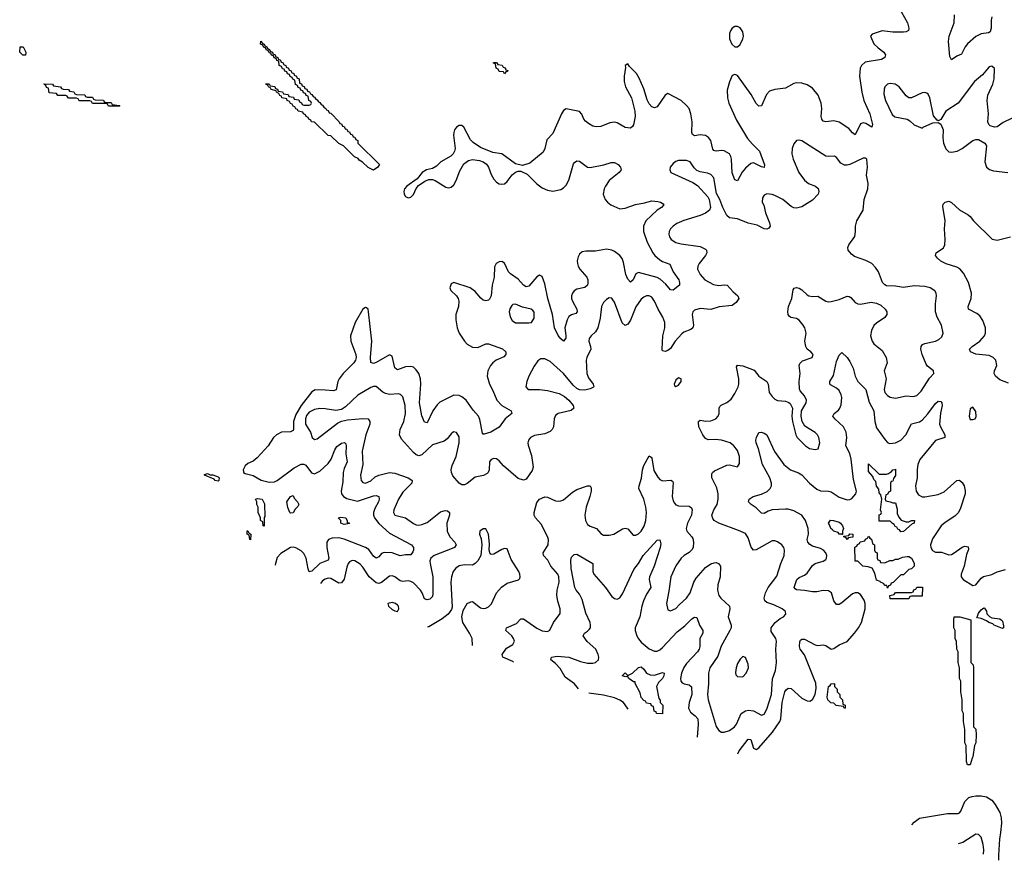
# Model space of a CAD drawing. Header units: inches. Extents: x 2001573 to 2220545, y 644482 to 846830.
# Tile 2 of 256: x 2012066 to 2019424, y 669792 to 676073. Entities that reach past the tile are written whole.
import ezdxf

# ---------------------------------------------------------------- set-up
doc = ezdxf.new("R2010")
doc.units = ezdxf.units.IN
doc.header["$MEASUREMENT"] = 0
doc.layers.add('C0616', color=7, linetype='Continuous')
doc.layers.add('C0617', color=7, linetype='Continuous')

msp = doc.modelspace()

# ---------------------------------------------------------------- linework, layer by layer
at = {"layer": 'C0616', "color": 5}
for points, elevation in [([(2019210, 669987.3), (2019113.8, 669926.2), (2019079.9, 669914.7)], 260), ([(2019269.6, 669837.3), (2019272.2, 669870), (2019267.2, 669910), (2019250, 669966), (2019230, 669984.5), (2019210, 669987.3)], 260), ([(2019394.8, 670000), (2019388.2, 669950), (2019380.3, 669830), (2019380.3, 669792.1)], 240)]:
    msp.add_lwpolyline(points, dxfattribs=dict(at, elevation=elevation))
at = {"layer": 'C0617', "color": 5}
for points, elevation in [([(2018634, 676170), (2018699.6, 676050), (2018711.7, 676010), (2018707, 675993), (2018690, 675982), (2018670, 675980.4), (2018590, 675979.1), (2018510.4, 675989.6), (2018435.5, 675964.5), (2018424.9, 675950), (2018450, 675893.4), (2018481.8, 675861.8), (2018523.8, 675830), (2018536, 675810), (2018532, 675790), (2018505.3, 675774.7), (2018385.2, 675754.8), (2018356.4, 675730), (2018346, 675710), (2018342.8, 675650), (2018359.3, 675530), (2018374.5, 675470), (2018418.5, 675370), (2018439.7, 675290), (2018434, 675270), (2018390, 675296.5), (2018370, 675302), (2018350, 675295.1), (2018310, 675212.3), (2018290, 675227.8), (2018260.9, 675260.9), (2018190, 675308), (2018150, 675317.4), (2018090, 675308.7), (2018070, 675314.3), (2018059.3, 675330), (2018055.9, 675350), (2018059.3, 675410), (2018054.9, 675450), (2018032.1, 675510), (2017990, 675560.3), (2017950, 675585), (2017910, 675598.7), (2017870, 675601), (2017850, 675596.4), (2017790, 675561.4), (2017708.3, 675551.7), (2017670, 675538.7), (2017646.1, 675513.9), (2017610.2, 675429.8), (2017590, 675427.6), (2017570, 675447.6), (2017533.1, 675513), (2017430, 675656), (2017410, 675664), (2017390, 675655.3), (2017370, 675608.7), (2017353.5, 675546.5), (2017355.3, 675490), (2017365.2, 675450), (2017421.8, 675321.8), (2017505.9, 675185.9), (2017541.7, 675141.7), (2017593.7, 675090), (2017631.8, 674988.2), (2017630, 674969.6), (2017610, 674973.6), (2017550, 675003.5), (2017530, 674999.1), (2017490, 674963.1), (2017465.7, 674934.3), (2017430, 674869.5), (2017410, 674876.2), (2017390, 674929.4), (2017384.1, 675030), (2017380.6, 675050), (2017370.3, 675070.4), (2017330, 675091.9), (2017310, 675094.9), (2017270, 675089.8), (2017254.5, 675094.5), (2017245.8, 675105.8), (2017229.8, 675170), (2017213.4, 675193.4), (2017190, 675207.9), (2017150, 675212.4), (2017110, 675206), (2017093.7, 675213.7), (2017089.8, 675229.8), (2017091.1, 675310), (2017081.4, 675370), (2017068.4, 675408.4), (2017050, 675432.5), (2017010, 675469), (2016910, 675521.3), (2016890, 675509.7), (2016830, 675422), (2016810, 675415.1), (2016790, 675421.6), (2016770, 675444.5), (2016754, 675474), (2016730, 675557.2), (2016696.2, 675636.2), (2016675.1, 675670), (2016623.3, 675723.3), (2016610, 675744), (2016591.3, 675730), (2016594.4, 675714.4), (2016582.8, 675650), (2016583.2, 675610), (2016593.1, 675570), (2016637.2, 675490), (2016662.9, 675390), (2016665.8, 675350), (2016653.2, 675286.8), (2016646.3, 675273.7), (2016630, 675263.1), (2016590, 675266.6), (2016530, 675301.6), (2016510, 675307.8), (2016476.7, 675303.3), (2016410, 675274.5), (2016372.8, 675272.8), (2016350, 675277.7), (2016315.9, 675295.9), (2016293.7, 675313.7), (2016281.4, 675330), (2016267.7, 675367.7), (2016250, 675387.6), (2016150, 675406), (2016130, 675394), (2016115.3, 675370), (2016050, 675223.6), (2016005.8, 675174.2), (2015990.2, 675110), (2015977, 675083), (2015879.3, 675000.7), (2015823.7, 674983.7), (2015770, 674996.2), (2015669.7, 675069.7), (2015601.1, 675081.1), (2015510, 675118.2), (2015454.3, 675154.3), (2015434, 675174), (2015386, 675270), (2015370, 675282.6), (2015350, 675282.2), (2015330, 675270.9), (2015315.3, 675250), (2015309.3, 675230), (2015307.7, 675210), (2015319.2, 675110), (2015315.8, 675090), (2015305.3, 675070), (2015288, 675052), (2015214.4, 675010), (2015181.1, 674978.9), (2015150, 674962), (2015106.8, 674950), (2015074, 674930), (2015035.2, 674884.8), (2014959.1, 674830), (2014941.6, 674810), (2014936.4, 674790), (2014938.4, 674770), (2014950, 674750.7), (2014970, 674741.6), (2014990, 674745.5), (2015010, 674767.3), (2015029.5, 674810.5), (2015047.2, 674832.8), (2015092.6, 674867.4), (2015122.3, 674877.7), (2015150, 674878.8), (2015170, 674871.7), (2015250, 674822), (2015270, 674816.9), (2015290, 674821.7), (2015310, 674838.7), (2015328.7, 674870), (2015355.9, 674944.1), (2015384.5, 674995.5), (2015420.4, 675019.6), (2015450, 675027.3), (2015501.8, 675021.8), (2015530.2, 675010.2), (2015553.4, 674993.4), (2015569.2, 674970), (2015590, 674916.3), (2015610, 674881.3), (2015630, 674859.5), (2015650, 674845.7), (2015670, 674842.6), (2015690, 674847.2), (2015710, 674863.1), (2015746.6, 674913.4), (2015770, 674934), (2015790, 674942), (2015810, 674940.7), (2015857.6, 674917.6), (2015930, 674847), (2015970, 674816.5), (2016010, 674798.3), (2016050, 674790.3), (2016110, 674804), (2016130, 674815.6), (2016150, 674835.3), (2016170, 674873), (2016205, 674995), (2016213.1, 675006.9), (2016230, 675018.5), (2016250, 675014.9), (2016310, 674970.2), (2016330, 674967.6), (2016431.1, 674988.9), (2016485.9, 675005.9), (2016510, 675006), (2016537.6, 674990), (2016555.3, 674970), (2016561.3, 674950), (2016546.7, 674930), (2016470, 674871.7), (2016443.2, 674830), (2016434, 674810), (2016427.2, 674770), (2016442, 674730), (2016458.3, 674710), (2016483.7, 674690), (2016550, 674660.6), (2016590, 674663.7), (2016667.5, 674692.5), (2016735.9, 674704.1), (2016790, 674719.1), (2016835.2, 674715.2), (2016854, 674710), (2016875.8, 674695.8), (2016880.4, 674690), (2016863.1, 674670), (2016830, 674648.9), (2016744.4, 674570), (2016728.3, 674530), (2016728.5, 674490), (2016754, 674410), (2016797, 674330), (2016812.7, 674310), (2016850, 674278.6), (2016870, 674266.2), (2016925.7, 674245.7), (2016949.2, 674190), (2016991.3, 674130), (2016996.5, 674110), (2016995.5, 674090), (2016950, 674051.6), (2016930, 674053.6), (2016895.7, 674095.7), (2016852.9, 674132.9), (2016830, 674146.5), (2016690, 674184.7), (2016670, 674174), (2016650, 674129.6), (2016630, 674111.4), (2016610, 674134.7), (2016595.4, 674170), (2016578.2, 674258.2), (2016567.8, 674287.9), (2016550, 674310.7), (2016510, 674340.2), (2016490, 674350.6), (2016450, 674358), (2016370, 674342.5), (2016295.9, 674344.1), (2016270, 674337.4), (2016250, 674320.7), (2016239.2, 674300.8), (2016231.5, 674270), (2016233.6, 674250), (2016239.6, 674230), (2016252.8, 674210), (2016305, 674150), (2016312.6, 674130), (2016312.8, 674107.2), (2016308, 674090), (2016290, 674072), (2016230, 674060.2), (2016210, 674047.6), (2016197.8, 674030), (2016190.2, 674010), (2016189.5, 673990), (2016195.9, 673970), (2016229.3, 673910), (2016233.2, 673890), (2016222.6, 673877.3), (2016190, 673868), (2016170, 673854.2), (2016157, 673830), (2016140.1, 673770), (2016148.1, 673712), (2016146.5, 673693.5), (2016130, 673671.8), (2016110, 673688.3), (2016090, 673713.5), (2016062.1, 673770), (2016048.1, 673870), (2016013.5, 673990), (2015990, 674099.5), (2015970, 674154.7), (2015950, 674163.1), (2015930, 674152.2), (2015870, 674082.2), (2015850, 674077.7), (2015830, 674089.8), (2015790, 674134.8), (2015732.9, 674172.9), (2015719.8, 674190), (2015690, 674253.7), (2015670, 674266), (2015650, 674264.2), (2015626.7, 674250), (2015614.6, 674225.4), (2015611, 674150), (2015597.5, 674090), (2015589.4, 674010), (2015576.4, 673983.6), (2015570, 673977.8), (2015550, 673973.2), (2015530, 673977.7), (2015511, 673991), (2015470, 674042.4), (2015432.8, 674070), (2015310, 674109.6), (2015290, 674099.5), (2015279.5, 674070), (2015287.2, 674050), (2015329.5, 674009.5), (2015342.8, 673990), (2015348.4, 673970), (2015345.8, 673930), (2015325.5, 673870), (2015325.5, 673830), (2015335.1, 673770), (2015351, 673730), (2015390.2, 673670), (2015410, 673648.4), (2015450, 673625), (2015490, 673624.1), (2015550, 673650.2), (2015570, 673650.2), (2015673.5, 673613.5), (2015699.5, 673590), (2015699.5, 673570), (2015685.2, 673554.8), (2015627.4, 673530), (2015600.8, 673510), (2015583.6, 673490), (2015564.4, 673450), (2015558.5, 673410), (2015575.9, 673350), (2015602.1, 673302.1), (2015631.2, 673230), (2015670, 673191.2), (2015739.1, 673150), (2015743.8, 673130), (2015694.9, 673090), (2015650, 673029.4), (2015586.8, 672990), (2015536.5, 672976.5), (2015530, 672977.2), (2015524.4, 672984.4), (2015505.5, 673085.5), (2015494.6, 673110), (2015455, 673155), (2015401.6, 673230), (2015370, 673255.3), (2015350, 673264.5), (2015310, 673266.2), (2015205.4, 673214.6), (2015184.6, 673195.4), (2015152.5, 673150), (2015110, 673059.6), (2015090, 673065.6), (2015072, 673112), (2015054.5, 673210), (2015063.7, 673350), (2015060.6, 673390), (2015048.5, 673428.5), (2015030, 673457.7), (2015010, 673475.8), (2014990, 673482.6), (2014950, 673478.4), (2014890, 673456.8), (2014881.2, 673461.2), (2014870, 673472), (2014850, 673559.5), (2014830, 673569.7), (2014730, 673510.7), (2014710, 673504.4), (2014691, 673511), (2014687, 673550), (2014698.7, 673670), (2014673.7, 673890), (2014669.6, 673909.6), (2014658.9, 673918.9), (2014650, 673922.9), (2014630.7, 673910), (2014572.9, 673810), (2014537.1, 673710), (2014540.6, 673670), (2014578.6, 673570), (2014580.2, 673550), (2014575.2, 673530), (2014563.5, 673510), (2014483, 673430), (2014453, 673390), (2014444.5, 673370), (2014431.8, 673308.2), (2014410, 673298.8), (2014350, 673305.8), (2014273.8, 673306.2), (2014250, 673291.6), (2014169.9, 673190.2), (2014130, 673123.2), (2014111.9, 673070), (2014113.3, 673010), (2014110, 673004), (2014090, 672993.1), (2014023.1, 672990), (2013986.1, 672970), (2013962.3, 672950), (2013922.4, 672890), (2013841.7, 672798.3), (2013810, 672774.5), (2013770, 672757.1), (2013750, 672739.7), (2013736.5, 672710), (2013737.7, 672697.7), (2013739.5, 672690), (2013750, 672681.1), (2013810, 672667.7), (2013871.7, 672631.7), (2013930, 672617), (2013970, 672620.2), (2013990, 672629.3), (2014116.4, 672723.6), (2014170, 672752.5), (2014190, 672751.8), (2014203.6, 672743.6), (2014246.7, 672686.7), (2014270, 672680.3), (2014310, 672700.2), (2014370, 672757.8), (2014393.7, 672790), (2014421.1, 672858.9), (2014437, 672883), (2014470, 672908.2), (2014493.8, 672913.8), (2014503.6, 672903.6), (2014506, 672890), (2014502.4, 672830), (2014512.7, 672770), (2014490, 672719.7), (2014483.4, 672690), (2014480.8, 672619.2), (2014468.8, 672550), (2014471.3, 672530), (2014485.8, 672510), (2014510, 672495.6), (2014590, 672476.4), (2014710, 672514), (2014730, 672517.2), (2014750, 672511.3), (2014752.8, 672490), (2014746.7, 672470), (2014719.5, 672420.5), (2014709.1, 672390), (2014710.1, 672370), (2014717.5, 672350), (2014749.5, 672309.5), (2014830, 672237), (2014992.9, 672150), (2015010.1, 672130), (2015010.1, 672110), (2015004.2, 672095.8), (2014990, 672074.7), (2014950, 672074.8), (2014910, 672068), (2014850, 672088.7), (2014790, 672092.8), (2014770, 672083.5), (2014750, 672059.7), (2014730, 672049.8), (2014710, 672065.6), (2014674.4, 672114.4), (2014649.7, 672130), (2014490, 672191.8), (2014450, 672200.9), (2014400.3, 672199.7), (2014374.6, 672190), (2014361.7, 672170), (2014361, 672130), (2014377, 672050), (2014370, 672034), (2014310, 672010.5), (2014250, 671952.9), (2014230, 671948.3), (2014221.7, 671970), (2014206.1, 672050), (2014190, 672083.7), (2014170, 672104.3), (2014130, 672127.9), (2014110, 672132.5), (2014090, 672128.3), (2014016.7, 672083.3), (2013990, 672053.6), (2013976.8, 672010), (2013976.1, 671997.6)], 240), ([(2019330, 676093.2), (2019324.7, 676070), (2019326.7, 676010), (2019317.8, 675982.2), (2019306.7, 675973.3), (2019250, 675966.5), (2019211.9, 675948.1), (2019147.9, 675892.1), (2019131.6, 675870), (2019104.9, 675815.1), (2019070, 675799.7), (2019030, 675774), (2019017.2, 675797.2), (2019006.3, 675910), (2019013, 675950), (2019050.5, 676049.5), (2019051.9, 676110)], 240), ([(2019483.8, 675336.2), (2019415.5, 675304.5), (2019370, 675273), (2019349.7, 675269.7), (2019319.4, 675279.4), (2019307.8, 675290), (2019301.7, 675310), (2019306, 675370), (2019297, 675470), (2019302, 675510), (2019338, 675590), (2019347.7, 675630), (2019350, 675708), (2019330, 675726.6), (2019310, 675720.7), (2019260.1, 675659.9), (2019201.1, 675610), (2019079.6, 675450), (2018988, 675390), (2018950, 675328), (2018930, 675318), (2018922, 675322), (2018895.1, 675355.1), (2018866.6, 675490), (2018855.4, 675515.4), (2018844.7, 675524.7), (2018830, 675529.6), (2018810, 675525.4), (2018730, 675489.7), (2018710, 675489.6), (2018690, 675503.7), (2018638, 675570), (2018609.3, 675590), (2018570, 675596.1), (2018550.7, 675590), (2018530, 675571.6), (2018525.3, 675554.7), (2018524.7, 675515.3), (2018536.2, 675470), (2018585.5, 675365.5), (2018606.4, 675346.4), (2018698, 675330), (2018718.1, 675318.1), (2018750, 675286.7), (2018810, 675262), (2018818, 675270), (2018890, 675302.8), (2018930, 675304.7), (2018950, 675292), (2018966.4, 675250), (2018963.6, 675190), (2018969.1, 675150), (2018987.5, 675107.5), (2019010, 675085.7), (2019030, 675082.3), (2019072.3, 675090), (2019110, 675110.3), (2019189.7, 675170.3), (2019210, 675176.5), (2019230, 675176.5), (2019278, 675150), (2019290.5, 675130), (2019279.5, 675010), (2019290.3, 674970.3), (2019313.1, 674953.1), (2019344, 674944), (2019450.2, 674930.2)], 260), ([(2015755.6, 671271.3), (2015750, 671276.5), (2015676.2, 671310), (2015671.2, 671330), (2015702.8, 671377.2), (2015750, 671403.8), (2015762.9, 671430), (2015756.9, 671450), (2015743.6, 671470), (2015699.6, 671510), (2015702.9, 671530), (2015778.5, 671561.5), (2015810, 671596.4), (2015830, 671596.5), (2015930, 671527.2), (2015970, 671507.2), (2016010, 671500.4), (2016027.9, 671512.1), (2016055.8, 671570), (2016104.7, 671635.3), (2016105.4, 671670), (2016087.6, 671727.6), (2016080.2, 671770), (2016083.2, 671810), (2016098.6, 671870), (2016095.2, 671910), (2016087, 671930), (2016035, 671990), (2016013.8, 672033.8), (2015980.9, 672070), (2015977.2, 672090), (2016014.6, 672150), (2016017.5, 672190), (2016011.1, 672211.1), (2015962.7, 672302.7), (2015920.4, 672350), (2015909.7, 672370), (2015909.7, 672390), (2015930, 672464.4), (2015950, 672490.2), (2015990, 672506.9), (2016010, 672506), (2016070, 672477.6), (2016090, 672474.4), (2016110, 672477.6), (2016130, 672486.2), (2016196.9, 672543.1), (2016230, 672563.5), (2016310, 672590.3), (2016330, 672590.4), (2016335.6, 672575.6), (2016336.6, 672550), (2016327.6, 672510), (2016300.2, 672430), (2016289.3, 672370), (2016293.6, 672330), (2016310, 672300.3), (2016330, 672287.6), (2016376.3, 672270), (2016410, 672234.9), (2016430, 672222), (2016470, 672221.5), (2016505.2, 672230), (2016570, 672268.7), (2016590, 672274), (2016610, 672268.2), (2016650, 672220.5), (2016670, 672222), (2016690, 672231.9), (2016710.9, 672250), (2016732.3, 672287.7), (2016745.2, 672330), (2016749.9, 672390), (2016744.1, 672430), (2016729, 672490), (2016693.5, 672570), (2016694.7, 672590), (2016712.9, 672647.1), (2016720.7, 672710), (2016730, 672743), (2016770, 672814), (2016784.1, 672804.1), (2016790, 672796), (2016805.3, 672705.3), (2016835, 672655), (2016850, 672638.5), (2016870, 672626.7), (2016931.5, 672631.4), (2016945.1, 672625.1), (2016950, 672616), (2016943, 672510), (2016950, 672478), (2016960.6, 672460.6), (2016970, 672449.1), (2016990, 672439.7), (2017070, 672436.9), (2017086.1, 672426.1), (2017091.7, 672410), (2017086.7, 672370), (2017056.9, 672310), (2017046.3, 672270), (2017050.4, 672250), (2017089.1, 672209.1), (2017095.6, 672195.6), (2017101.2, 672170), (2017098.2, 672130), (2017089.3, 672110.6), (2017070, 672092.4), (2017030.4, 672070), (2017008.9, 672050), (2016970, 671991.6), (2016931.4, 671910), (2016917.7, 671802.3), (2016899.5, 671710), (2016910, 671662.8), (2016930, 671655.5), (2016970, 671672.4), (2016996.8, 671703.2), (2017050, 671750.3), (2017076.2, 671790), (2017104.8, 671870), (2017121.1, 671898.9), (2017190, 671980.2), (2017230, 672006.2), (2017255.3, 672015.3), (2017270, 672016.5), (2017289.1, 672009.1), (2017302.3, 671990), (2017300.2, 671910), (2017283.5, 671850), (2017280.1, 671810), (2017290.7, 671770.7), (2017304.5, 671750), (2017369.2, 671690), (2017373.7, 671670), (2017360.7, 671610), (2017383.8, 671550), (2017381.7, 671530), (2017373.2, 671510), (2017307.6, 671392.4), (2017283.8, 671316.2), (2017223.8, 671230), (2017212.3, 671190), (2017212.8, 671110), (2017206.6, 671030), (2017210.1, 670990), (2017270, 670790.6), (2017290, 670761.3), (2017310, 670750.3), (2017330, 670748.9), (2017370, 670762.3), (2017408.2, 670790), (2017422.7, 670810), (2017456.8, 670890), (2017489.9, 670910.1), (2017513.6, 670913.6), (2017549.5, 670909.5), (2017610, 670876.4), (2017630, 670883.8), (2017650, 670922), (2017683, 671030), (2017691.8, 671148.2), (2017713.3, 671210), (2017721.7, 671270), (2017717.3, 671370), (2017721.2, 671430), (2017716.2, 671450), (2017682.8, 671502.8), (2017681.8, 671530), (2017710.5, 671569.5), (2017750, 671599), (2017774.5, 671610), (2017791.8, 671630), (2017789.4, 671650), (2017764.5, 671670), (2017701.9, 671701.9), (2017650, 671718.5), (2017634.5, 671730), (2017628.4, 671750), (2017638.6, 671790), (2017658.3, 671830), (2017724.6, 671915.4), (2017753.4, 672010), (2017778.8, 672070), (2017782.4, 672110), (2017776.4, 672130), (2017762, 672150), (2017730, 672172.4), (2017710, 672179.8), (2017690, 672179.3), (2017570, 672112), (2017550, 672109.7), (2017531.4, 672131.4), (2017510, 672200.7), (2017490, 672232.6), (2017436.6, 672256.6), (2017289.9, 672309.9), (2017256.9, 672330), (2017244.9, 672344.9), (2017238.5, 672370), (2017253.5, 672410), (2017278.3, 672450), (2017285.6, 672490), (2017286.2, 672530), (2017275.4, 672575.4), (2017237.7, 672650), (2017239.4, 672680.6), (2017243.6, 672690), (2017259, 672701), (2017350, 672743.8), (2017370, 672747.7), (2017430, 672731), (2017444.1, 672755.9), (2017444.7, 672810), (2017430, 672854.5), (2017402.9, 672890), (2017374.5, 672910), (2017310.5, 672930.5), (2017264.7, 672935.3), (2017210, 672933.3), (2017190, 672942.6), (2017170, 672971.6), (2017141.5, 673030), (2017138, 673062), (2017139.5, 673070), (2017150, 673080.5), (2017192.7, 673072.7), (2017230, 673074.9), (2017267, 673090), (2017286.3, 673110), (2017292.2, 673130), (2017292.8, 673170), (2017298.5, 673181.5), (2017307.9, 673192.1), (2017350, 673212.6), (2017381.9, 673238.1), (2017410, 673280.3), (2017434.4, 673330), (2017439.8, 673350), (2017440.7, 673390), (2017421.7, 673478.3), (2017429.7, 673490.3), (2017470, 673487.4), (2017553.5, 673453.5), (2017590.4, 673410), (2017650, 673370.4), (2017659.5, 673350), (2017667.8, 673287.8), (2017690, 673256.3), (2017710, 673237.1), (2017730, 673226.7), (2017790, 673222.4), (2017813.7, 673213.7), (2017824.4, 673204.4), (2017840.5, 673170), (2017837.4, 673110), (2017840.9, 673070), (2017865.7, 672970), (2017874.9, 672950), (2017937.1, 672890), (2017967.7, 672870), (2018010, 672860.4), (2018032.7, 672867.3), (2018046, 672910), (2018038.9, 672950), (2018027.6, 672970), (2018010, 672987.6), (2017934.5, 673034.5), (2017913.7, 673070), (2017904.7, 673110), (2017909.6, 673150.4), (2017944.5, 673210), (2017945.1, 673230), (2017930, 673262.7), (2017899.1, 673299.1), (2017893.1, 673313.1), (2017890.9, 673370), (2017899.4, 673430), (2017892.2, 673490), (2017894.9, 673505.1), (2017915.2, 673524.8), (2017989, 673550), (2017994.5, 673570), (2017979.3, 673590), (2017950, 673612), (2017939.7, 673630), (2017934.5, 673670), (2017943.5, 673730), (2017932.8, 673770), (2017922, 673790), (2017890, 673826.9), (2017870, 673841.2), (2017828.9, 673848.8), (2017816.6, 673856.6), (2017807.7, 673870), (2017805.3, 673890), (2017810.7, 673930), (2017836.1, 673990), (2017846.7, 674053.3), (2017854.3, 674065.7), (2017870, 674072.2), (2017890, 674067.4), (2017910, 674054.6), (2017950, 674016), (2017962, 674010), (2017990, 674005.3), (2018030, 674006), (2018090, 673968.7), (2018110, 673964.2), (2018130, 673967), (2018190, 673983.1), (2018250, 674006.4), (2018264.7, 674004.7), (2018278.3, 673998.3), (2018310, 673960.5), (2018329.1, 673949.1), (2018350, 673947.8), (2018430, 673961.1), (2018470, 673955.8), (2018500.3, 673940.3), (2018533.4, 673910), (2018545.5, 673890), (2018544.9, 673870), (2018531.6, 673848.4), (2018470, 673806.3), (2018450, 673787.3), (2018430.3, 673750), (2018424, 673710), (2018437.6, 673670), (2018450, 673650.3), (2018510, 673600.3), (2018541.8, 673550), (2018547.9, 673510), (2018526.4, 673450), (2018540.4, 673390), (2018526.7, 673310), (2018530, 673287.3), (2018550, 673264.4), (2018571.8, 673251.8), (2018610, 673244.2), (2018690, 673261.3), (2018742.2, 673257.8), (2018770, 673265.7), (2018801.9, 673298.1), (2018865.1, 673394.9), (2018898, 673430), (2018895.1, 673450), (2018850, 673485.1), (2018839.7, 673499.7), (2018811.1, 673570), (2018800.5, 673610), (2018802.4, 673630), (2018813.7, 673646.3), (2018830, 673653.8), (2018908.6, 673671.4), (2018935.8, 673684.2), (2018956.4, 673703.6), (2018966, 673730), (2018954.7, 673790), (2018921.5, 673850), (2018908.8, 673890), (2018909.8, 673950.2), (2018917.4, 674010), (2018915.1, 674030), (2018905.7, 674045.7), (2018870, 674069.7), (2018830, 674079.7), (2018750, 674085.1), (2018670, 674071.3), (2018610, 674082.4), (2018544.2, 674084.2), (2018530, 674092), (2018514, 674110), (2018484.2, 674190), (2018462, 674222), (2018434.5, 674250), (2018390, 674274.5), (2018304.1, 674304.1), (2018281.2, 674321.2), (2018256, 674350), (2018255.1, 674370), (2018260.9, 674390), (2018306, 674454), (2018312.7, 674490), (2018312.3, 674530), (2018320.9, 674570), (2018369.6, 674650), (2018377.4, 674730), (2018403.9, 674810), (2018405.7, 674850), (2018394.7, 674910), (2018401.6, 674970), (2018397.2, 675030), (2018390, 675039), (2018370, 675038.4), (2018270, 674991.5), (2018250, 674986), (2018230, 674986.6), (2018201.3, 675001.3), (2018170, 675043.7), (2018154, 675054), (2018110, 675049.7), (2018090, 675053.7), (2017910, 675166.6), (2017890, 675173.2), (2017870, 675169.2), (2017850, 675144), (2017838.4, 675110), (2017835.8, 675070), (2017845.3, 675030), (2017889, 674930), (2017930, 674873.7), (2017960.5, 674850), (2018012.7, 674830), (2018032, 674812), (2018038, 674790), (2018031.8, 674770), (2017990, 674723.5), (2017910, 674675.6), (2017870, 674665.3), (2017850, 674667.4), (2017830, 674677.2), (2017770, 674728.5), (2017710, 674759.1), (2017690, 674766.6), (2017650, 674771.2), (2017630, 674762.7), (2017618, 674742), (2017614.4, 674710), (2017625.9, 674685.9), (2017639.7, 674630), (2017670, 674554.8), (2017673.1, 674530), (2017665.1, 674514.9), (2017650, 674506.6), (2017630, 674511.3), (2017576.6, 674536.6), (2017510, 674553.6), (2017430, 674584.2), (2017370, 674593.5), (2017350, 674609.7), (2017321, 674670), (2017298.7, 674730), (2017273.9, 674773.9), (2017253.7, 674890), (2017230, 674916.3), (2017205.7, 674925.7), (2017150, 674936.3), (2017126.5, 674946.5), (2017105.7, 674965.7), (2017076, 675010), (2017050, 675020.9), (2016990, 675021.2), (2016970, 675014), (2016950, 674999), (2016926, 674970), (2016924.7, 674950), (2016932, 674930), (2017096.5, 674856.5), (2017130, 674833.4), (2017208.9, 674748.9), (2017218.4, 674730), (2017228.8, 674670), (2017222, 674650), (2017192.2, 674627.8), (2017150, 674609.8), (2017030, 674573.3), (2016978, 674550), (2016950, 674531.2), (2016928.8, 674510), (2016918.7, 674490), (2016915.8, 674470), (2016922, 674450), (2016934.9, 674430), (2016970, 674409.1), (2017010, 674398.6), (2017150, 674377.6), (2017190, 674358.5), (2017198.5, 674350), (2017201.1, 674330), (2017192, 674310), (2017143.5, 674250), (2017133.6, 674230), (2017131.4, 674210), (2017151.5, 674170), (2017186.3, 674130), (2017250, 674095), (2017290, 674086.4), (2017330, 674092.2), (2017353, 674090), (2017398.2, 674038.2), (2017433.4, 674010), (2017440.5, 673990), (2017421, 673959), (2017390, 673936.8), (2017293.5, 673926.5), (2017230, 673906.5), (2017150, 673915.7), (2017110, 673902.6), (2017096.5, 673890), (2017090.2, 673870), (2017102.3, 673790), (2017095.2, 673770), (2017081.2, 673758.8), (2017030, 673737.8), (2017014, 673726), (2016964.3, 673670), (2016930, 673616.8), (2016910, 673601.8), (2016890, 673594), (2016870, 673599.3), (2016866.2, 673610), (2016873.4, 673710), (2016888.1, 673770), (2016886.8, 673810), (2016871.8, 673850), (2016837.2, 673910), (2016810, 673969.7), (2016790, 673999.1), (2016770, 674009.8), (2016750, 674008.7), (2016730, 673999.8), (2016710, 673983.8), (2016670, 673927.4), (2016630, 673828.7), (2016610, 673797.6), (2016590, 673787.2), (2016567.6, 673807.6), (2016510, 673962), (2016499.3, 673979.3), (2016490, 673991.6), (2016470, 673993.6), (2016450, 673982), (2016430, 673959.6), (2016414.3, 673930), (2016403.4, 673843.4), (2016387.2, 673770), (2016370, 673740.5), (2016337, 673710), (2016322.6, 673690), (2016320.3, 673670), (2016331.9, 673631.9), (2016333, 673610), (2016304.5, 673550), (2016299.7, 673530), (2016304.6, 673430), (2016316.7, 673396.7), (2016351.5, 673350), (2016356.4, 673330), (2016353.3, 673326.7), (2016330, 673314.2), (2016290, 673305.5), (2016250, 673308), (2016230, 673317.1), (2016200.9, 673341), (2016130, 673428.8), (2016030, 673517.7), (2015990, 673539.7), (2015961.2, 673538.8), (2015936.9, 673523.1), (2015910, 673482.9), (2015871.5, 673410), (2015855.3, 673370), (2015848.2, 673330), (2015866, 673310), (2015950, 673308.5), (2016010, 673301.5), (2016098.6, 673278.6), (2016137.1, 673257.1), (2016168.7, 673230), (2016201.6, 673190), (2016207.3, 673170), (2016186.6, 673153.4), (2016090.7, 673130), (2016070, 673114.3), (2016059.6, 673090), (2016054.5, 673030), (2016044.4, 673010), (2016030, 672996.4), (2015990, 672978.9), (2015914.2, 672965.8), (2015884.4, 672950), (2015868.3, 672931.7), (2015863.6, 672910), (2015866, 672894), (2015890, 672816), (2015903.7, 672730), (2015896.5, 672703.5), (2015850, 672639.3), (2015830, 672632.3), (2015790, 672645.4), (2015680.3, 672740.3), (2015650, 672776.1), (2015630, 672790.8), (2015610, 672795.3), (2015590, 672787.8), (2015577.8, 672770), (2015573.2, 672710), (2015566.7, 672690), (2015558.6, 672681.4), (2015532.4, 672667.6), (2015470, 672654), (2015410, 672607.7), (2015390, 672596.4), (2015370, 672596.8), (2015349.9, 672609.9), (2015304, 672664), (2015292.9, 672690), (2015290.8, 672710), (2015298.6, 672741.4), (2015327.9, 672810), (2015349.8, 672910), (2015350, 672955.3), (2015330, 672989.3), (2015306.7, 672993.3), (2015290, 672979.3), (2015259.6, 672940.4), (2015236.9, 672923.1), (2015150, 672897.1), (2015070, 672821.4), (2015050, 672815.3), (2015030, 672822), (2015010, 672838), (2014918.8, 672938.8), (2014904.4, 672970), (2014908.9, 673010), (2014937.3, 673070), (2014949.8, 673130), (2014947.1, 673190), (2014930, 673254.7), (2014912.8, 673272.8), (2014897.7, 673277.7), (2014830, 673272), (2014799.3, 673279.3), (2014779.7, 673290), (2014730, 673331), (2014710, 673332), (2014690, 673325.1), (2014592.1, 673267.9), (2014500.6, 673179.4), (2014470, 673161.2), (2014427.9, 673152.1), (2014350, 673165.6), (2014310, 673167), (2014270, 673159.4), (2014230, 673140.3), (2014210, 673114.7), (2014201.6, 673090), (2014202.9, 673050), (2014238, 672990), (2014250.5, 672950.5), (2014270, 672937.3), (2014290, 672941.6), (2014442, 673058), (2014470, 673073.7), (2014515.9, 673084), (2014630, 673094.2), (2014670.3, 673090), (2014683.6, 673070), (2014682.6, 673050), (2014651.6, 672970), (2014624.5, 672850), (2014630.1, 672750), (2014612.3, 672670), (2014618.9, 672630), (2014630, 672615.8), (2014650.4, 672610.4), (2014690, 672628.4), (2014723.4, 672656.6), (2014749.9, 672670.1), (2014830, 672690.2), (2014870, 672683.8), (2014968, 672650), (2014990, 672638), (2014999.5, 672630), (2014997.4, 672610), (2014930, 672543.5), (2014896.5, 672490), (2014862.3, 672410), (2014858.7, 672390), (2014868.2, 672370), (2014950, 672350.2), (2015010, 672308.2), (2015030, 672299.2), (2015050, 672297.1), (2015070, 672299.8), (2015110, 672316.6), (2015210, 672394.7), (2015246.7, 672406.7), (2015263.9, 672403.9), (2015277.6, 672390), (2015276.9, 672370), (2015257.8, 672310), (2015261.5, 672250), (2015280.5, 672210), (2015318.6, 672170), (2015327.1, 672150), (2015314.9, 672130), (2015299, 672121), (2015164.4, 672070), (2015138, 672050), (2015131.8, 672030), (2015132.3, 672010), (2015154.3, 671910), (2015154.1, 671785.9), (2015150, 671762.4), (2015130, 671744.4), (2015110, 671738.8), (2015090, 671744.7), (2015073.7, 671790), (2015061, 671810), (2015010, 671864.7), (2014990, 671875.4), (2014970, 671879.5), (2014930, 671876), (2014910, 671879.4), (2014870, 671909.8), (2014850, 671918.2), (2014830, 671915.8), (2014770, 671867.4), (2014750, 671861.4), (2014730, 671864.5), (2014678, 671910), (2014630, 671982.7), (2014610, 672004.5), (2014570, 672029.8), (2014550, 672031.7), (2014530, 672022.6), (2014520.2, 672010), (2014510, 671982.7), (2014490, 671893.6), (2014470, 671865.6), (2014450, 671863.5), (2014390, 671897.7), (2014370, 671899), (2014350, 671893.3), (2014330, 671879.3), (2014313.5, 671859.9)], 260), ([(2019456.5, 673356.5), (2019390, 673383.1), (2019358.4, 673410), (2019348.7, 673430), (2019350.8, 673450), (2019368.3, 673490), (2019359.7, 673530), (2019340.7, 673550), (2019310, 673563.9), (2019210, 673574.6), (2019170.9, 673590.9), (2019164.4, 673610), (2019170, 673616.5), (2019182.6, 673630), (2019240.4, 673670), (2019275.4, 673710), (2019283.1, 673730), (2019283.9, 673770), (2019264.6, 673824.6), (2019240, 673860), (2019217.7, 673877.7), (2019157.6, 673910), (2019153, 673930), (2019176, 673990), (2019178.5, 674030), (2019156.8, 674110), (2019119.4, 674179.4), (2019090.8, 674210.8), (2019070, 674223.5), (2018990, 674248.7), (2018950, 674268.4), (2018924.5, 674290), (2018909.3, 674310), (2018914, 674330), (2018970, 674367.3), (2018979.5, 674390), (2018982.7, 674430), (2018976, 674510), (2018982.7, 674570), (2018963.7, 674676.3), (2018966.3, 674693.7), (2018982, 674710), (2019010, 674716.3), (2019030, 674707.7), (2019090, 674653), (2019155.1, 674615.1), (2019170, 674602), (2019192.7, 674570), (2019332.7, 674432.7), (2019370, 674424.7), (2019470, 674450.3)], 240), ([(2017431.8, 670587.3), (2017442.4, 670610), (2017510, 670696.2), (2017530, 670694.6), (2017550, 670629.1), (2017570, 670620.2), (2017590, 670632.1), (2017692.3, 670750), (2017746.9, 670830), (2017753.1, 670850), (2017763.3, 670970), (2017784.6, 671050), (2017793.3, 671066.7), (2017810, 671078.7), (2017830, 671074.8), (2017910, 671003.7), (2017950, 670982.7), (2017970, 670982), (2017990, 670992.9), (2018009.9, 671030), (2018017.5, 671077.5), (2018015, 671115), (2017930, 671326.6), (2017897.6, 671370), (2017892.7, 671390), (2017895.9, 671424), (2017902, 671438), (2017910, 671444.2), (2017930, 671443.8), (2018010, 671403.1), (2018030, 671397.5), (2018070, 671401.4), (2018090, 671396.6), (2018130, 671370.1), (2018150, 671375.7), (2018190, 671400.8), (2018250, 671427.1), (2018303.8, 671490), (2018333.9, 671530), (2018356.1, 671570), (2018383, 671670), (2018384.8, 671710), (2018376.6, 671736.6), (2018350, 671777.2), (2018330, 671790.8), (2018310, 671791.6), (2018290, 671784.1), (2018210, 671714.8), (2018190, 671702.5), (2018170, 671702.4), (2018150, 671729.6), (2018132.7, 671790), (2018110, 671805.8), (2018070, 671808), (2018022.2, 671797.8), (2017990, 671797.3), (2017930, 671808.7), (2017872, 671812), (2017860, 671820), (2017854, 671830), (2017874.2, 671890), (2017890, 671904.9), (2017930, 671922.7), (2017950, 671936.9), (2017990, 671994.9), (2018009.9, 672010.1), (2018070, 672026.5), (2018090, 672040.5), (2018096.3, 672050), (2018097.4, 672070), (2018091.1, 672090), (2018073.3, 672110), (2018050, 672122.2), (2017990, 672138.8), (2017971.1, 672151.1), (2017955.1, 672170), (2017951.6, 672190), (2017960.6, 672230), (2017959.2, 672270), (2017939.3, 672330), (2017909.8, 672370), (2017850, 672403.2), (2017810, 672414.9), (2017790, 672416), (2017690, 672409.8), (2017658.8, 672401.2), (2017630, 672383.5), (2017610, 672384.7), (2017570, 672426), (2017532.3, 672450), (2017512, 672470), (2017517.6, 672490), (2017547.3, 672510), (2017610, 672528.6), (2017652.3, 672547.7), (2017675.5, 672570), (2017683.4, 672590), (2017683.7, 672610), (2017672.7, 672650), (2017616.1, 672750), (2017586, 672866), (2017568.6, 672911.4), (2017566.2, 672930), (2017571.1, 672950), (2017590, 672987.7), (2017608.2, 672991.9), (2017630, 672984.6), (2017650.2, 672970.2), (2017707.7, 672847.7), (2017777.4, 672750), (2017827, 672710), (2017886.6, 672686.6), (2017910, 672672.2), (2017968.4, 672610), (2018024.2, 672564.2), (2018050, 672552.1), (2018110, 672549.3), (2018130, 672544.2), (2018190, 672506), (2018250, 672486), (2018270, 672488.4), (2018283.8, 672496.2), (2018315.6, 672530), (2018319.7, 672550), (2018296.6, 672636.6), (2018280.5, 672790), (2018270, 672831.4), (2018239.4, 672890), (2018246.8, 672950), (2018243.4, 672990), (2018221.8, 673030), (2018156.9, 673090), (2018143.5, 673110), (2018153, 673130), (2018184.7, 673155.3), (2018195.6, 673170), (2018204.7, 673195.3), (2018208.9, 673250), (2018205.8, 673270), (2018190, 673301.3), (2018170, 673320.4), (2018124.6, 673344.6), (2018119.7, 673350), (2018119.7, 673370), (2018146.8, 673413.2), (2018170, 673518), (2018190, 673566), (2018210, 673586.8), (2018250, 673548.2), (2018270, 673518), (2018294.6, 673470), (2018309.3, 673410), (2018330.1, 673370.1), (2018388.5, 673308.5), (2018414, 673214), (2018447.9, 673150), (2018456, 673070), (2018470, 673023.9), (2018532.7, 672932.7), (2018550, 672914), (2018565.5, 672905.5), (2018610, 672910.2), (2018650, 672931.6), (2018689, 672971), (2018730, 673052.6), (2018790, 673067.1), (2018810, 673080.6), (2018852.3, 673127.7), (2018910, 673205.3), (2018930, 673222.4), (2018950, 673220.3), (2018958, 673210), (2018960.2, 673190), (2018946.3, 673133.7), (2018940.2, 673050), (2018946, 673030), (2018980.7, 672970), (2018980.4, 672950), (2018910, 672928.8), (2018793.8, 672786.2), (2018778.8, 672750), (2018771.8, 672711.8), (2018771.8, 672650), (2018761.5, 672590), (2018766.2, 672550), (2018783, 672523), (2018810, 672507.5), (2018830, 672507), (2018930, 672524.5), (2018973.8, 672546.2), (2019070, 672628.9), (2019090, 672631.6), (2019110, 672614), (2019123.6, 672590), (2019131.6, 672551.6), (2019130.9, 672530), (2019097.6, 672422.4), (2019082, 672390), (2019055.5, 672364.5), (2018983.2, 672316.8), (2018951.3, 672290), (2018886.2, 672193.8), (2018871.8, 672150), (2018873.8, 672130), (2018886.4, 672106.4), (2018910, 672095.2), (2018954.9, 672094.9), (2019010, 672073.8), (2019030, 672077.6), (2019050, 672088.4), (2019110, 672130.9), (2019130, 672140.2), (2019155, 672135), (2019155.4, 672115.4), (2019142.4, 672077.6), (2019124.6, 671990), (2019101.2, 671930), (2019101.7, 671910), (2019117.6, 671890), (2019190, 671845.3), (2019210, 671850.4), (2019250, 671899.5), (2019268.2, 671911.8), (2019330, 671928), (2019370, 671946.3), (2019434.1, 671965.9)], 240), ([(2015449.5, 671396.2), (2015448.2, 671448.2), (2015428, 671490), (2015377.2, 671570), (2015369.7, 671610), (2015381, 671659), (2015409.8, 671710.2), (2015436.6, 671723.4), (2015450, 671724.9), (2015510, 671679.5), (2015530, 671673.1), (2015550, 671674.9), (2015570, 671685.3), (2015590.6, 671709.4), (2015629.9, 671790.2), (2015667.5, 671832.5), (2015710, 671861.7), (2015793.4, 671886.6), (2015803.2, 671896.8), (2015806.6, 671910), (2015804.5, 671930), (2015795.6, 671950), (2015739.5, 672039.5), (2015710, 672118), (2015690, 672122), (2015670, 672115.5), (2015610, 672079.8), (2015590, 672078), (2015582.6, 672082.6), (2015574.7, 672110), (2015576.9, 672156.9), (2015568.7, 672230), (2015550, 672268), (2015530, 672268.7), (2015504.7, 672250), (2015502.8, 672230), (2015514, 672194), (2015520.4, 672150), (2015512, 672070), (2015490.2, 672029.8), (2015470, 672009.6), (2015450, 671998), (2015390, 672000.4), (2015350, 671992), (2015325.2, 671974.8), (2015304.9, 671950), (2015292.1, 671910), (2015287.7, 671870), (2015297.8, 671682.2), (2015294.1, 671665.9), (2015268.7, 671631.3), (2015223.5, 671596.5), (2015123.1, 671536.9), (2015114.1, 671533.1)], 280), ([(2016241.5, 671073), (2016211.4, 671110), (2016141.1, 671161.1), (2016104.6, 671224.6), (2016070, 671262.6), (2016036, 671290), (2016041.2, 671310), (2016082.5, 671317.5), (2016169.8, 671310.2), (2016257.7, 671277.7), (2016310, 671264.5), (2016350, 671264.2), (2016370, 671269.3), (2016392.6, 671290), (2016394.2, 671310), (2016389.8, 671330), (2016372.2, 671370), (2016306.8, 671426.8), (2016278, 671470), (2016286, 671490), (2016310, 671502.9), (2016322.8, 671517.2), (2016330.5, 671530), (2016332.3, 671550), (2016328.8, 671570), (2016297.5, 671637.5), (2016270, 671741.7), (2016250, 671779.3), (2016223.8, 671810), (2016215.2, 671830), (2016187.5, 671972.5), (2016185.1, 672034.9), (2016190, 672058), (2016210, 672076), (2016230, 672079.1), (2016348.2, 672010), (2016350.2, 671950), (2016357.6, 671930), (2016442.6, 671830), (2016490, 671763.2), (2016510, 671748.2), (2016530, 671743.8), (2016550, 671754.2), (2016570, 671783.9), (2016655.3, 671964.7), (2016689.9, 672010.1), (2016725.4, 672070), (2016830, 672183.8), (2016850, 672186), (2016856.3, 672156.3), (2016853, 672130), (2016807.4, 671990), (2016772.3, 671910), (2016769.6, 671889.6), (2016781.8, 671830), (2016750, 671781), (2016727.1, 671730), (2016714.8, 671690), (2016700.2, 671610), (2016666.2, 671530), (2016665.5, 671510), (2016677.7, 671470), (2016690, 671446), (2016710, 671422), (2016770, 671372.2), (2016810, 671354.7), (2016830, 671354.5), (2016850, 671364.1), (2016870, 671382.2), (2016979.9, 671500.1), (2017036.8, 671543.2), (2017090, 671596.5), (2017110, 671608), (2017126.8, 671606.8), (2017145.3, 671550), (2017170.3, 671510), (2017170.3, 671490), (2017148.9, 671450), (2017149, 671390), (2017144.9, 671370), (2017131.6, 671350), (2017050, 671262.7), (2017030, 671233.5), (2017011.7, 671190), (2017003.5, 671150), (2017006, 671130), (2017017.6, 671117.6), (2017031, 671111), (2017070, 671104.2), (2017087.2, 671087.2), (2017089.5, 671030), (2017069.3, 670970), (2017064.2, 670930), (2017078.3, 670898.3), (2017112.7, 670872.7), (2017132.7, 670850), (2017137.3, 670810), (2017128.9, 670710.9)], 240), ([(2016612, 670921.8), (2016609.1, 670930), (2016578, 670970), (2016550, 670988.1), (2016510, 671004.8), (2016430, 671026.3), (2016319.4, 671041.3)], 240), ([(2018732.6, 670056.4), (2018750, 670076.3), (2018790, 670108.1), (2018998.7, 670141.3), (2019078, 670142), (2019090, 670146.9), (2019099.6, 670160.4), (2019128.6, 670231.4), (2019159.6, 670260.4), (2019182.8, 670270), (2019210, 670274.4), (2019250, 670273.3), (2019290, 670266.2), (2019330, 670241.4), (2019356.8, 670210), (2019389.8, 670150), (2019401.4, 670110), (2019404.1, 670070), (2019394.8, 670000)], 240)]:
    msp.add_lwpolyline(points, dxfattribs=dict(at, elevation=elevation))
for points, elevation in [([(2017410, 676021.2), (2017390.2, 676009.8), (2017377, 675990), (2017370.3, 675970), (2017370.4, 675930), (2017388.5, 675888.6), (2017410, 675870.8), (2017430, 675870.7), (2017450, 675887.3), (2017471, 675930), (2017474.5, 675950), (2017470, 675981.2), (2017450, 676012.4), (2017430, 676021)], 240), ([(2014710, 674948.7), (2014670, 674968), (2014628.4, 675008.4), (2014603.1, 675023.1), (2014595.3, 675035.3), (2014568.9, 675048.8), (2014486, 675130), (2014450, 675148), (2014390, 675206), (2014370, 675208), (2014270, 675306), (2014246, 675310), (2014242, 675322), (2014226, 675330), (2014222, 675342), (2014206, 675350), (2014202, 675362), (2014186, 675370), (2014182, 675382), (2014146, 675390), (2014142, 675402), (2014130, 675406), (2014122, 675422), (2014110, 675426), (2014102, 675442), (2014090, 675446), (2014082, 675462), (2014066, 675470), (2014062, 675482), (2014026, 675490), (2014022, 675502), (2014010, 675506), (2014002, 675522), (2013986, 675530), (2013982, 675542), (2013946, 675550), (2013942, 675562), (2013926, 675570), (2013922, 675582), (2013906, 675590), (2013906, 675594), (2013930, 675594), (2013938, 675578), (2013972.7, 675572.7), (2013978, 675558), (2013992.7, 675552.7), (2013998, 675538), (2014030, 675534), (2014038, 675518), (2014072.7, 675512.7), (2014078, 675498), (2014112.7, 675492.7), (2014118, 675478), (2014152.7, 675472.7), (2014158, 675458), (2014172.7, 675452.7), (2014178, 675438), (2014190, 675434), (2014230, 675434), (2014242, 675438), (2014246, 675450), (2014242, 675462), (2014226, 675470), (2014222, 675502), (2014207.3, 675507.3), (2014202, 675522), (2014187.3, 675527.3), (2014182, 675542), (2014167.3, 675547.3), (2014162, 675562), (2014147.3, 675567.3), (2014142, 675582), (2014127.3, 675587.3), (2014122, 675622), (2014107.3, 675627.3), (2014102, 675642), (2014087.3, 675647.3), (2014082, 675662), (2014067.3, 675667.3), (2014062, 675682), (2014047.3, 675687.3), (2014042, 675702), (2014030, 675706), (2014022, 675722), (2014006, 675730), (2014002, 675762), (2013987.3, 675767.3), (2013982, 675782), (2013967.3, 675787.3), (2013962, 675802), (2013947.3, 675807.3), (2013942, 675822), (2013930, 675826), (2013922, 675842), (2013910, 675846), (2013902, 675862), (2013890, 675866), (2013882, 675882), (2013866, 675890), (2013867.3, 675912.7), (2013874, 675910), (2013878, 675898), (2013894, 675890), (2013898, 675878), (2013914, 675870), (2013918, 675858), (2013934, 675850), (2013938, 675838), (2013954, 675830), (2013958, 675818), (2013974, 675810), (2013978, 675798), (2013994, 675790), (2013998, 675778), (2014014, 675770), (2014018, 675758), (2014034, 675750), (2014038, 675738), (2014054, 675730), (2014058, 675718), (2014074, 675710), (2014078, 675698), (2014094, 675690), (2014098, 675678), (2014114, 675670), (2014118, 675658), (2014134, 675650), (2014138, 675638), (2014154, 675630), (2014158, 675598), (2014172.7, 675592.7), (2014178, 675578), (2014192.7, 675572.7), (2014198, 675558), (2014212.7, 675552.7), (2014218, 675538), (2014232.7, 675532.7), (2014238, 675518), (2014250, 675514), (2014258, 675498), (2014270, 675494), (2014278, 675478), (2014290, 675474), (2014298, 675458), (2014310, 675454), (2014318, 675438), (2014330, 675434), (2014338, 675418), (2014354, 675410), (2014358, 675398), (2014370, 675394), (2014378, 675378), (2014390, 675374), (2014454, 675310), (2014458, 675298), (2014470, 675294), (2014478, 675278), (2014490, 675274), (2014498, 675258), (2014510, 675254), (2014518, 675238), (2014530, 675234), (2014538, 675218), (2014550, 675214), (2014558, 675198), (2014570, 675194), (2014578, 675178), (2014594, 675170), (2014594, 675150), (2014754, 674990), (2014742, 674970)], 220), ([(2012110, 675808), (2012088.4, 675808.4), (2012066, 675830), (2012069.1, 675870.9), (2012092, 675870), (2012112, 675830)], 220), ([(2015690, 675668.7), (2015682, 675682), (2015650, 675686), (2015642, 675702), (2015626, 675710), (2015622, 675742), (2015607.3, 675747.3), (2015606, 675754), (2015630, 675754), (2015638, 675738), (2015672.7, 675732.7), (2015678, 675718), (2015692.7, 675712.7), (2015698, 675698), (2015712.7, 675692.7), (2015710, 675686), (2015698, 675682)], 220), ([(2012570, 675494), (2012610, 675494), (2012618, 675478), (2012630, 675474), (2012691.6, 675471.6), (2012698, 675458), (2012710, 675454), (2012750, 675454), (2012758, 675438), (2012810, 675432), (2012814, 675430), (2012810, 675426), (2012730, 675426), (2012722, 675442), (2012710, 675446), (2012610, 675446), (2012602, 675462), (2012590, 675466), (2012510, 675466), (2012502, 675482), (2012490, 675486), (2012430, 675486), (2012422, 675502), (2012410, 675506), (2012350, 675506), (2012342, 675522), (2012287.3, 675527.3), (2012282, 675562), (2012267.3, 675567.3), (2012262, 675582), (2012246, 675590), (2012250, 675594), (2012310, 675592), (2012318, 675578), (2012370, 675572), (2012378, 675558), (2012390, 675554), (2012430, 675552), (2012438, 675538), (2012470, 675534), (2012478, 675518), (2012490, 675514), (2012551.6, 675511.6), (2012558, 675498)], 220), ([(2015770, 673947.8), (2015750, 673943.6), (2015742.8, 673937.1), (2015730, 673913.2), (2015724.9, 673890), (2015731.5, 673851.4), (2015746.2, 673826.2), (2015770, 673808.8), (2015870, 673807.4), (2015890, 673810.5), (2015910, 673842.8), (2015910, 673888.7), (2015900.6, 673900.6), (2015889.3, 673910), (2015823.9, 673923.9)], 260), ([(2016990, 673396), (2016970, 673379), (2016956, 673350), (2016959.6, 673339.6), (2016970, 673331.3), (2016990, 673342.8), (2017009, 673370), (2017008, 673390)], 280), ([(2019190, 673178), (2019170, 673166), (2019161, 673110), (2019170, 673084.7), (2019190, 673084.7), (2019206, 673090), (2019213.2, 673106.8), (2019210, 673146)], 260), ([(2018544, 672676), (2018559, 672681), (2018582, 672698), (2018590, 672710.7), (2018608.9, 672711.2), (2018610, 672714), (2018610, 672668), (2018594.8, 672645.2), (2018590, 672626), (2018578, 672622), (2018574, 672610), (2018574, 672550), (2018558, 672542), (2018550, 672526), (2018538, 672522), (2018534, 672490), (2018538, 672478), (2018571.6, 672471.6), (2018590, 672462), (2018610, 672462), (2018623.6, 672416.4), (2018623.6, 672383.6), (2018634.8, 672354.8), (2018654.4, 672334.4), (2018690, 672322), (2018710, 672322), (2018731.1, 672331.2), (2018754, 672330), (2018750.8, 672310), (2018734.8, 672305.2), (2018670, 672248), (2018650, 672246), (2018642, 672262), (2018627.3, 672267.3), (2018622, 672282), (2018607.3, 672287.3), (2018602, 672302), (2018587.3, 672307.3), (2018570, 672326), (2018490, 672326), (2018490, 672374), (2018502, 672378), (2018506, 672390), (2018498, 672410), (2018509.2, 672490), (2018502, 672522), (2018490, 672538), (2018485.2, 672565.2), (2018470, 672588), (2018463.1, 672623.1), (2018450, 672638), (2018440.4, 672660.4), (2018410, 672698), (2018410, 672754), (2018490, 672678)], 220), ([(2013550, 672625.2), (2013528, 672630), (2013519, 672639), (2013446, 672670), (2013446, 672674), (2013470, 672682), (2013490, 672671.3), (2013510, 672671), (2013550, 672658), (2013556, 672650), (2013554.8, 672630)], 220), ([(2013890, 672288), (2013886, 672290), (2013882, 672322), (2013866, 672330), (2013866, 672350), (2013848, 672390), (2013848, 672430), (2013838, 672450), (2013838, 672470), (2013828.7, 672490), (2013843.7, 672496.3), (2013878, 672490), (2013895.3, 672455.3), (2013898, 672362), (2013894, 672354), (2013894, 672290)], 220), ([(2014090, 672386), (2014086, 672390), (2014068.9, 672428.8), (2014062, 672470), (2014090, 672510.7), (2014110, 672518), (2014118, 672498), (2014142.8, 672470), (2014151.3, 672450), (2014145.4, 672434.6), (2014125.4, 672414.6), (2014110, 672388)], 220), ([(2014512.7, 672312.7), (2014527.3, 672312.7), (2014530, 672308.7), (2014490, 672302), (2014466, 672310), (2014466, 672330), (2014446, 672350), (2014464.7, 672355.3), (2014502, 672350), (2014512.7, 672327.3)], 220), ([(2018210, 672226), (2018208.9, 672228.8), (2018190, 672229.3), (2018182, 672242), (2018149.2, 672250), (2018141.2, 672261.2), (2018126.6, 672270), (2018118, 672298), (2018109.4, 672310.6), (2018126, 672334), (2018148, 672332), (2018190, 672318.8), (2018201, 672310), (2018216, 672290), (2018222, 672270), (2018214, 672250), (2018214, 672226)], 220), ([(2013790, 672186), (2013786, 672190), (2013782, 672222), (2013766, 672230), (2013766, 672254), (2013770, 672254), (2013778, 672238), (2013794, 672230)], 220), ([(2018250, 672188.7), (2018242, 672202), (2018226, 672210), (2018226, 672214), (2018262, 672218), (2018268.7, 672231.3), (2018292, 672230), (2018292.7, 672207.3), (2018258, 672202)], 220), ([(2018530, 672014), (2018568.4, 672031.6), (2018590, 672032), (2018610, 672042), (2018630, 672042), (2018663.1, 672056.9), (2018698, 672062), (2018710, 672061), (2018730, 672050.6), (2018750, 672012), (2018750.9, 671989.1), (2018731.1, 671968.8), (2018710, 671966), (2018670, 671926), (2018650, 671926), (2018592.7, 671867.3), (2018578, 671862), (2018572.7, 671847.3), (2018558, 671842), (2018550, 671826), (2018546, 671846), (2018534, 671846), (2018520.4, 671860.4), (2018498, 671870), (2018495.3, 671875.3), (2018470, 671884), (2018457.2, 671937.2), (2018435.3, 671975.3), (2018405.6, 671985.6), (2018366, 671990), (2018330, 672026), (2018310, 672026), (2018308.9, 672028.8), (2018307.3, 672132.7), (2018322, 672138), (2018327.3, 672152.7), (2018342, 672158), (2018347.3, 672172.7), (2018382, 672178), (2018387.3, 672192.7), (2018402, 672198), (2018410, 672214), (2018418, 672198), (2018432.7, 672192.7), (2018438, 672158), (2018454, 672150), (2018454, 672110), (2018458, 672098), (2018474, 672090), (2018474, 672050), (2018478, 672038), (2018492.7, 672032.7), (2018498, 672018)], 220), ([(2018570, 671746), (2018568.7, 671771.3), (2018602, 671778), (2018610, 671794), (2018730, 671794), (2018742, 671798), (2018747.3, 671812.7), (2018762, 671818), (2018770, 671834), (2018812.7, 671832.7), (2018810, 671766), (2018730, 671766), (2018718, 671762), (2018710, 671746)], 220), ([(2014850, 671718), (2014818, 671710), (2014821, 671690), (2014850, 671666.8), (2014870, 671656), (2014890, 671652), (2014899, 671670), (2014896, 671690), (2014890, 671697.2), (2014874, 671710)], 280), ([(2019410, 671525.2), (2019349.4, 671549.4), (2019339.3, 671559.3), (2019309.2, 671569.2), (2019290, 671582), (2019250, 671598), (2019223.1, 671603.1), (2019218, 671610), (2019224, 671616), (2019230, 671638), (2019250, 671664.7), (2019270, 671678), (2019276, 671676), (2019290, 671654), (2019293.2, 671633.2), (2019312.8, 671612.8), (2019330, 671604.7), (2019390, 671597.3), (2019401, 671590), (2019410, 671578), (2019416.8, 671543.2), (2019418, 671530)], 220), ([(2019150, 670506), (2019142, 670530), (2019138, 670650), (2019128.7, 670670), (2019128, 670770), (2019118, 670830), (2019118, 670890), (2019108.7, 670910), (2019108, 670990), (2019098, 671050), (2019098, 671130), (2019088.4, 671151.6), (2019088, 671230), (2019078, 671270), (2019078, 671350), (2019068, 671370), (2019067.3, 671427.3), (2019058, 671450), (2019058, 671510), (2019048, 671530), (2019046, 671590), (2019049.6, 671610.4), (2019092, 671610), (2019174, 671590), (2019174, 671270), (2019191.6, 671251.6), (2019194, 671230), (2019194, 670790), (2019211.6, 670771.6), (2019214, 670730), (2019211.3, 670670), (2019202, 670650), (2019190, 670566), (2019183.6, 670556.4), (2019170, 670506)], 220), ([(2017470, 671315.3), (2017450, 671295.3), (2017430, 671262), (2017419.1, 671230), (2017416, 671196), (2017418, 671178), (2017430, 671164.7), (2017470, 671162.8), (2017496, 671190), (2017511.6, 671230), (2017510, 671258), (2017490, 671308)], 280), ([(2016810, 671176.3), (2016870, 671196.3), (2016881, 671190), (2016879.1, 671170), (2016870.3, 671150), (2016840.4, 671119.6), (2016824.7, 671090), (2016842, 671002), (2016851.6, 670988.4), (2016851.6, 670971.6), (2016871.3, 670950), (2016870, 670886), (2016826, 670890), (2016822, 670902), (2016807.3, 670907.3), (2016802, 670942), (2016787.3, 670947.3), (2016782, 670962), (2016750, 670966), (2016742, 670982), (2016730, 670986), (2016710, 671008), (2016703.1, 671043.1), (2016666, 671114), (2016666, 671126), (2016654, 671126), (2016618, 671150), (2016607.3, 671167.3), (2016596.9, 671163.1), (2016568, 671170), (2016590, 671194), (2016610, 671174), (2016646, 671190), (2016690, 671232), (2016710, 671237.3), (2016730, 671221), (2016750.4, 671190.4), (2016778, 671178)], 220), ([(2018230, 670926), (2018222, 670942), (2018168.4, 670948.4), (2018150, 670966), (2018128.4, 670968.4), (2018106, 670990), (2018101.2, 671010), (2018110, 671091.3), (2018122, 671098), (2018130, 671111.3), (2018150, 671114), (2018154, 671110), (2018154, 671090), (2018174, 671070), (2018174, 671050), (2018194, 671030), (2018194, 671010), (2018214, 670990), (2018218, 670958), (2018234, 670950), (2018234, 670930)], 220)]:
    msp.add_lwpolyline(points, close=True, dxfattribs=dict(at, elevation=elevation))

doc.saveas('drawing.dxf')
